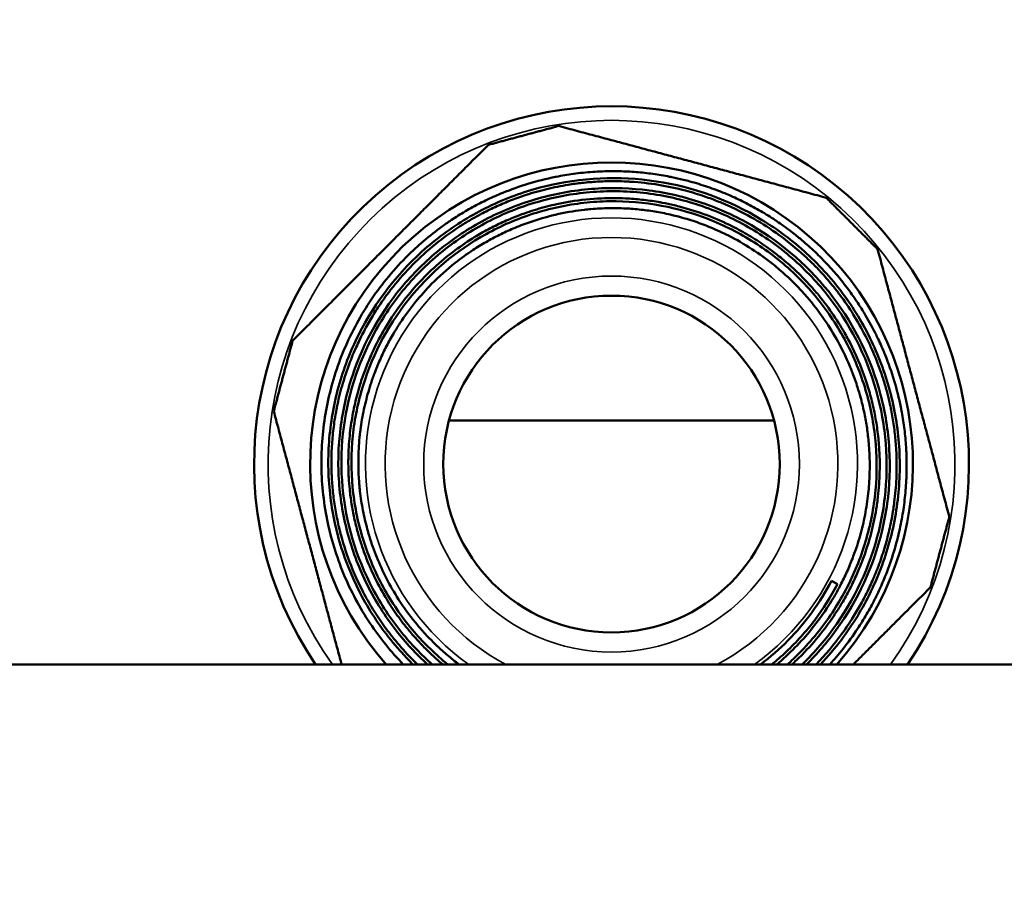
# Model space of a CAD drawing. Header units: millimetres. Extents: x 38 to 2514, y 38 to 1622.
# Tile 180 of 256: x 1060 to 1084, y 1344 to 1366. Entities that reach past the tile are written whole.
import ezdxf

# ---------------------------------------------------------------- set-up
doc = ezdxf.new("R2010")
doc.units = ezdxf.units.MM
doc.header["$LTSCALE"] = 7.692308
for name, color, linetype, lineweight in [('Dimension (ISO)', 7, 'Continuous', 25), ('Visible (ISO)', 7, 'Continuous', 50), ('Visible Narrow (ISO)', 7, 'Continuous', 35)]:
    doc.layers.add(name, color=color, linetype=linetype, lineweight=lineweight)
doc.styles.add('Note Text (ANSI)', font='tahoma.ttf')
doc.dimstyles.new('Default (ISO)', dxfattribs={"dimscale": 7.692308, "dimtxt": 1, "dimasz": 2.5, "dimexe": 3.175, "dimexo": 0, "dimgap": 0.762, "dimtad": 1, "dimrnd": 1e-08, "dimzin": 0, "dimdsep": 46, "dimtxsty": 'Note Text (ANSI)', "dimcen": 0.09, "dimdle": 10, "dimclrd": 1, "dimclre": 1, "dimclrt": 1, "dimazin": 0, "dimtfac": 3.5052, "dimtmove": 0, "dimatfit": 3, "dimfxl": 1, "dimtolj": 1, "dimtzin": 0, "dimlwd": -1, "dimlwe": -1, "dimarcsym": 0})

# ---------------------------------------------------------------- blocks, each defined once
blk = doc.blocks.new('*D12')
at = {"layer": 'Defpoints', "color": 0, "transparency": 16777216}
for p in [(1080.375, 1332.994), (1068.856, 1326.968)]:
    blk.add_point(p, dxfattribs=at)
at = {"layer": 'Dimension (ISO)', "color": 1, "transparency": 16777216}
for p, q in [((1097.416, 1341.906), (1312.118, 1454.205)), ((1068.856, 1326.968), (1080.375, 1332.994)), ((1051.815, 1318.055), (1034.774, 1309.143))]:
    blk.add_line(p, q, dxfattribs=at)
for points in [[(1095.93, 1344.747), (1098.901, 1339.066), (1080.375, 1332.994)], [(1050.33, 1320.896), (1053.301, 1315.215), (1068.856, 1326.968)]]:
    blk.add_solid(points, dxfattribs=at)
at = {"layer": 'Dimension (ISO)', "color": 1, "transparency": 16777216, "insert": (1200.171, 1413.624), "char_height": 7.69231, "attachment_point": 1, "rotation": 27.6114, "style": 'Note Text (ANSI)'}
blk.add_mtext('\\A1;∅13.00 mm [∅0.512 in]', dxfattribs=at)

msp = doc.modelspace()

# ---------------------------------------------------------------- linework, layer by layer
at = {"layer": 'Visible (ISO)'}
for p, q in [((1070.5586, 1356.0683), (1078.6722, 1356.0682)), ((1080.1045, 1352.064), (1080.2565, 1351.9832)), ((1114.1154, 1349.981), (1035.1154, 1349.981))]:
    msp.add_line(p, q, dxfattribs=at)
for centre, radius in [((1074.6154, 1329.981), 92.2022), ((1074.6154, 1329.981), 91.8592), ((1074.6154, 1354.981), 4.2)]:
    msp.add_circle(centre, radius, dxfattribs=at)
for centre, radius, start, end in [((1074.6154, 1329.981), 60, 19.471221, 160.528779), ((1074.6154, 1329.981), 58.5, 19.991476, 160.008524), ((1074.6154, 1329.981), 58.5, 19.991476, 160.008524), ((1074.6154, 1329.981), 58, 20.171271, 159.828729), ((1074.6154, 1329.981), 48, 24.62432, 155.37568), ((1074.6154, 1329.981), 47.5, 24.90106, 155.09894), ((1074.6154, 1329.981), 47.1937, 25.07383, 154.92617), ((1074.6154, 1354.981), 8.925, 325.9287, 214.0713), ((1074.6154, 1354.981), 7.525, 318.35972, 221.64028)]:
    msp.add_arc(centre, radius, start, end, dxfattribs=at)
for points, weights in [([(1071.5403, 1362.9439), (1072.4187, 1363.1792), (1073.297, 1363.4146)], [1.38849869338, 1.39644492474, 1.38849869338]), ([(1073.297, 1363.4146), (1076.6355, 1362.52), (1079.9739, 1361.6255)], [1.40472328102, 1.53628860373, 1.40472328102]), ([(1066.6525, 1358.056), (1069.0964, 1360.4999), (1071.5403, 1362.9439)], [1.40472328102, 1.53628860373, 1.40472328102]), ([(1079.9739, 1361.6255), (1080.6169, 1360.9825), (1081.2599, 1360.3395)], [1.38849869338, 1.39644492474, 1.38849869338]), ([(1081.2599, 1360.3395), (1082.1544, 1357.0011), (1083.049, 1353.6626)], [1.40472328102, 1.53628860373, 1.40472328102]), ([(1066.1818, 1356.2993), (1066.4171, 1357.1777), (1066.6525, 1358.056)], [1.38849869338, 1.39644492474, 1.38849869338]), ([(1067.8748, 1349.981), (1067.0355, 1353.1134), (1066.1818, 1356.2993)], [1.41716175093, 1.52974379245, 1.40472328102]), ([(1083.049, 1353.6626), (1082.8136, 1352.7843), (1082.5783, 1351.9059)], [1.38849869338, 1.39644492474, 1.38849869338]), ([(1080.6533, 1349.981), (1081.5749, 1350.9025), (1082.5783, 1351.9059)], [1.46726956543, 1.45591493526, 1.40472328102])]:
    msp.add_rational_spline(points, weights, degree=2, dxfattribs=at)
for points, knots in [([(1080.0683, 1349.981), (1080.1818, 1350.1062), (1080.2911, 1350.2354), (1080.3961, 1350.3684), (1080.5244, 1350.531), (1080.6462, 1350.6993), (1080.7609, 1350.873), (1080.8383, 1350.9901), (1080.9125, 1351.1097), (1080.9833, 1351.2314), (1081.0541, 1351.3531), (1081.1214, 1351.4768), (1081.1852, 1351.6024), (1081.2326, 1351.6959), (1081.2781, 1351.7905), (1081.3215, 1351.8858), (1081.3364, 1351.9185), (1081.351, 1351.9512), (1081.3654, 1351.9841), (1081.3913, 1352.0434), (1081.4165, 1352.103), (1081.4408, 1352.1629), (1081.5156, 1352.3467), (1081.5826, 1352.533), (1081.642, 1352.7211), (1081.7017, 1352.9105), (1081.7537, 1353.1017), (1081.7978, 1353.2942), (1081.817, 1353.3781), (1081.8347, 1353.4622), (1081.851, 1353.5465), (1081.8817, 1353.7058), (1081.907, 1353.8657), (1081.9271, 1354.0261), (1081.9472, 1354.1867), (1081.962, 1354.3477), (1081.9715, 1354.5093), (1081.9805, 1354.6622), (1081.9848, 1354.8155), (1081.9842, 1354.9692), (1081.9841, 1354.9887), (1081.984, 1355.0082), (1081.9837, 1355.0277), (1081.9822, 1355.1541), (1081.9775, 1355.2806), (1081.9695, 1355.4071), (1081.9602, 1355.5531), (1081.9466, 1355.6989), (1081.9286, 1355.8443), (1081.9106, 1355.9897), (1081.8883, 1356.1345), (1081.8617, 1356.2784), (1081.8542, 1356.319), (1081.8464, 1356.3594), (1081.8383, 1356.3998), (1081.7933, 1356.6222), (1081.7381, 1356.8422), (1081.6731, 1357.059), (1081.6075, 1357.2775), (1081.5318, 1357.4927), (1081.4463, 1357.7038), (1081.4372, 1357.7263), (1081.428, 1357.7488), (1081.4186, 1357.7713), (1081.366, 1357.8977), (1081.3098, 1358.0227), (1081.2502, 1358.146), (1081.2298, 1358.1881), (1081.2091, 1358.2299), (1081.1879, 1358.2716), (1081.1056, 1358.4338), (1081.0172, 1358.5931), (1080.9227, 1358.7492), (1080.8643, 1358.8458), (1080.8036, 1358.9411), (1080.7405, 1359.0353), (1080.6608, 1359.1543), (1080.5773, 1359.2714), (1080.4903, 1359.3861), (1080.4034, 1359.5008), (1080.3129, 1359.613), (1080.2192, 1359.7226), (1080.1255, 1359.8322), (1080.0285, 1359.939), (1079.9285, 1360.0429), (1079.8922, 1360.0805), (1079.8555, 1360.1178), (1079.8185, 1360.1547), (1079.7121, 1360.2606), (1079.6025, 1360.3631), (1079.4901, 1360.462), (1079.4166, 1360.5266), (1079.3419, 1360.5898), (1079.2661, 1360.6513), (1079.2259, 1360.6839), (1079.1854, 1360.716), (1079.1446, 1360.7477), (1079.0266, 1360.8394), (1078.9061, 1360.9271), (1078.7835, 1361.0109), (1078.7557, 1361.0299), (1078.7278, 1361.0486), (1078.6998, 1361.0672), (1078.5826, 1361.1449), (1078.4636, 1361.219), (1078.3428, 1361.2895), (1078.2217, 1361.3601), (1078.0989, 1361.4271), (1077.9741, 1361.4906), (1077.8496, 1361.554), (1077.7232, 1361.6139), (1077.595, 1361.6702), (1077.5445, 1361.6923), (1077.4938, 1361.7139), (1077.4428, 1361.7349), (1077.3014, 1361.7932), (1077.1577, 1361.8473), (1077.0122, 1361.8969), (1076.8667, 1361.9464), (1076.7193, 1361.9915), (1076.5705, 1362.0319), (1076.518, 1362.0462), (1076.4653, 1362.0599), (1076.4125, 1362.073), (1076.3155, 1362.097), (1076.218, 1362.119), (1076.12, 1362.139), (1076.1021, 1362.1427), (1076.0842, 1362.1463), (1076.0663, 1362.1498), (1075.9283, 1362.1769), (1075.7895, 1362.2001), (1075.6501, 1362.2192), (1075.5108, 1362.2383), (1075.3709, 1362.2534), (1075.231, 1362.2645), (1075.0909, 1362.2756), (1074.9507, 1362.2826), (1074.8108, 1362.2855), (1074.7509, 1362.2868), (1074.6912, 1362.2874), (1074.6315, 1362.2872), (1074.4692, 1362.2866), (1074.3077, 1362.2807), (1074.1468, 1362.2695), (1073.9848, 1362.2582), (1073.8234, 1362.2416), (1073.6629, 1362.2196), (1073.5189, 1362.1999), (1073.3755, 1362.1758), (1073.2328, 1362.1475), (1073.2274, 1362.1464), (1073.222, 1362.1453), (1073.2167, 1362.1443), (1072.9843, 1362.0976), (1072.7539, 1362.0395), (1072.5261, 1361.97), (1072.3152, 1361.9057), (1072.1066, 1361.8316), (1071.9009, 1361.7478), (1071.8845, 1361.7411), (1071.8681, 1361.7343), (1071.8517, 1361.7275), (1071.7239, 1361.6743), (1071.5972, 1361.6173), (1071.472, 1361.5567), (1071.3469, 1361.496), (1071.2234, 1361.4317), (1071.1018, 1361.3639), (1070.9801, 1361.2961), (1070.8604, 1361.2248), (1070.7429, 1361.1502), (1070.688, 1361.1153), (1070.6336, 1361.0797), (1070.5797, 1361.0434), (1070.495, 1360.9864), (1070.4116, 1360.9277), (1070.3296, 1360.8672), (1070.1684, 1360.7486), (1070.0125, 1360.6234), (1069.862, 1360.4922), (1069.7272, 1360.3746), (1069.5969, 1360.2522), (1069.4712, 1360.1251)], [0.01384113, 0.01384113, 0.01384113, 0.01384113, 0.03573294, 0.03573294, 0.03573294, 0.0625, 0.0625, 0.0625, 0.08055991, 0.08055991, 0.08055991, 0.09861382, 0.09861382, 0.09861382, 0.11206893, 0.11206893, 0.11206893, 0.11667788, 0.11667788, 0.11667788, 0.125, 0.125, 0.125, 0.15055023, 0.15055023, 0.15055023, 0.17627893, 0.17627893, 0.17627893, 0.1875, 0.1875, 0.1875, 0.20869903, 0.20869903, 0.20869903, 0.22991628, 0.22991628, 0.22991628, 0.25, 0.25, 0.25, 0.25255099, 0.25255099, 0.25255099, 0.26905305, 0.26905305, 0.26905305, 0.2880955, 0.2880955, 0.2880955, 0.30713805, 0.30713805, 0.30713805, 0.3125, 0.3125, 0.3125, 0.34204015, 0.34204015, 0.34204015, 0.3718216, 0.3718216, 0.3718216, 0.375, 0.375, 0.375, 0.39291698, 0.39291698, 0.39291698, 0.39902853, 0.39902853, 0.39902853, 0.42280187, 0.42280187, 0.42280187, 0.4375, 0.4375, 0.4375, 0.45609682, 0.45609682, 0.45609682, 0.47467977, 0.47467977, 0.47467977, 0.49325919, 0.49325919, 0.49325919, 0.5, 0.5, 0.5, 0.5193494, 0.5193494, 0.5193494, 0.53200068, 0.53200068, 0.53200068, 0.53871031, 0.53871031, 0.53871031, 0.55810145, 0.55810145, 0.55810145, 0.5625, 0.5625, 0.5625, 0.58090202, 0.58090202, 0.58090202, 0.59934645, 0.59934645, 0.59934645, 0.61776115, 0.61776115, 0.61776115, 0.625, 0.625, 0.625, 0.64506185, 0.64506185, 0.64506185, 0.66510452, 0.66510452, 0.66510452, 0.67216874, 0.67216874, 0.67216874, 0.6851327, 0.6851327, 0.6851327, 0.6875, 0.6875, 0.6875, 0.70572142, 0.70572142, 0.70572142, 0.72394614, 0.72394614, 0.72394614, 0.74219443, 0.74219443, 0.74219443, 0.75, 0.75, 0.75, 0.77121657, 0.77121657, 0.77121657, 0.7925941, 0.7925941, 0.7925941, 0.81177712, 0.81177712, 0.81177712, 0.8125, 0.8125, 0.8125, 0.84375, 0.84375, 0.84375, 0.87269048, 0.87269048, 0.87269048, 0.875, 0.875, 0.875, 0.89303484, 0.89303484, 0.89303484, 0.9110569, 0.9110569, 0.9110569, 0.92907934, 0.92907934, 0.92907934, 0.9375, 0.9375, 0.9375, 0.95073425, 0.95073425, 0.95073425, 0.97671959, 0.97671959, 0.97671959, 1, 1, 1, 1]), ([(1079.8336, 1349.981), (1080.0181, 1350.1757), (1080.1918, 1350.3807), (1080.639, 1350.9725), (1080.8865, 1351.3771), (1081.2987, 1352.2291), (1081.4623, 1352.6742), (1081.6406, 1353.3612), (1081.6887, 1353.5931), (1081.7985, 1354.2941), (1081.8255, 1354.7673), (1081.7863, 1355.7118), (1081.7203, 1356.1806), (1081.4975, 1357.0971), (1081.3417, 1357.5425), (1080.945, 1358.3966), (1080.705, 1358.8031), (1080.1491, 1359.5631), (1079.8344, 1359.9147), (1079.1412, 1360.5507), (1078.7645, 1360.8335), (1077.557, 1361.5665), (1076.6625, 1361.8917), (1074.8019, 1362.1752), (1073.8541, 1362.1321), (1072.4877, 1361.7939), (1072.0456, 1361.6369), (1071.2005, 1361.2394), (1070.7993, 1361.0001), (1070.2366, 1360.5846), (1070.0558, 1360.4367), (1069.1884, 1359.6533), (1068.6247, 1358.8952), (1068.0253, 1357.6287), (1067.868, 1357.189), (1067.6424, 1356.2867), (1067.5743, 1355.8262), (1067.5295, 1354.8986), (1067.5528, 1354.4337), (1067.6901, 1353.5161), (1067.8037, 1353.0656), (1068.1173, 1352.1936), (1068.3166, 1351.7744), (1068.7945, 1350.9809), (1069.072, 1350.6086), (1069.4731, 1350.1685), (1069.5649, 1350.0734), (1069.6591, 1349.981)], [-8.4322851, -8.4322851, -8.4322851, -8.4322851, -8.3508757, -8.3508757, -8.2074583, -8.2074583, -8.0640308, -8.0640308, -7.9922907, -7.9922907, -7.8489446, -7.8489446, -7.7057627, -7.7057627, -7.563064, -7.563064, -7.4202945, -7.4202945, -7.2775968, -7.2775968, -7.1350865, -7.1350865, -6.8492825, -6.8492825, -6.5644193, -6.5644193, -6.4225402, -6.4225402, -6.2812661, -6.2812661, -6.210481, -6.210481, -5.9268771, -5.9268771, -5.7856666, -5.7856666, -5.6449095, -5.6449095, -5.5041263, -5.5041263, -5.3636277, -5.3636277, -5.223203, -5.223203, -5.082757, -5.082757, -5.0426387, -5.0426387, -5.0426387, -5.0426387]), ([(1079.7257, 1349.9809), (1079.9539, 1350.2168), (1080.1657, 1350.4682), (1080.3595, 1350.7332), (1080.4456, 1350.851), (1080.5281, 1350.9715), (1080.607, 1351.0946), (1080.6101, 1351.0995), (1080.6132, 1351.1043), (1080.6163, 1351.1092), (1080.6854, 1351.2176), (1080.7516, 1351.328), (1080.8148, 1351.44), (1080.8808, 1351.5572), (1080.9435, 1351.6761), (1081.0027, 1351.7966), (1081.062, 1351.9172), (1081.1178, 1352.0394), (1081.17, 1352.1627), (1081.208, 1352.2525), (1081.2441, 1352.3429), (1081.2782, 1352.4337), (1081.3337, 1352.5812), (1081.384, 1352.7298), (1081.4292, 1352.8795), (1081.4748, 1353.0302), (1081.5153, 1353.182), (1081.5506, 1353.3348), (1081.5861, 1353.488), (1081.6165, 1353.6423), (1081.6418, 1353.7976), (1081.6452, 1353.8182), (1081.6484, 1353.8388), (1081.6516, 1353.8594), (1081.6602, 1353.9153), (1081.6681, 1353.9714), (1081.6754, 1354.0276), (1081.7006, 1354.2222), (1081.7177, 1354.4181), (1081.7267, 1354.6149), (1081.7377, 1354.8539), (1081.7366, 1355.094), (1081.7233, 1355.3344), (1081.7159, 1355.4677), (1081.7047, 1355.601), (1081.6898, 1355.734), (1081.6749, 1355.867), (1081.6562, 1355.9997), (1081.6339, 1356.1316), (1081.6115, 1356.2637), (1081.5853, 1356.3951), (1081.5556, 1356.5254), (1081.5342, 1356.6192), (1081.5109, 1356.7123), (1081.4858, 1356.8048), (1081.4578, 1356.908), (1081.4275, 1357.0104), (1081.395, 1357.1119), (1081.3682, 1357.1957), (1081.3398, 1357.2789), (1081.3099, 1357.3614), (1081.2424, 1357.5478), (1081.1673, 1357.731), (1081.0847, 1357.9106), (1081.043, 1358.0013), (1080.9994, 1358.0912), (1080.9539, 1358.18), (1080.8612, 1358.3612), (1080.7607, 1358.5384), (1080.6526, 1358.7112), (1080.5472, 1358.8796), (1080.4346, 1359.0439), (1080.3149, 1359.2036), (1080.2612, 1359.2753), (1080.206, 1359.346), (1080.1494, 1359.4159), (1080.0633, 1359.5221), (1079.9739, 1359.6262), (1079.8813, 1359.7277), (1079.8659, 1359.7447), (1079.8504, 1359.7615), (1079.8348, 1359.7783), (1079.7569, 1359.8621), (1079.6768, 1359.9441), (1079.5949, 1360.0241), (1079.4964, 1360.1202), (1079.3952, 1360.2135), (1079.2914, 1360.3036), (1079.2266, 1360.3598), (1079.1609, 1360.4149), (1079.0942, 1360.4686), (1078.9007, 1360.6248), (1078.6995, 1360.7703), (1078.4915, 1360.9047), (1078.2835, 1361.0391), (1078.0687, 1361.1626), (1077.8478, 1361.2745), (1077.7037, 1361.3475), (1077.5571, 1361.4156), (1077.4083, 1361.4786), (1077.3709, 1361.4944), (1077.3334, 1361.5099), (1077.2958, 1361.525), (1077.1786, 1361.5723), (1077.0601, 1361.6163), (1076.9406, 1361.6572), (1076.7828, 1361.7112), (1076.6231, 1361.7595), (1076.4622, 1361.8021), (1076.2395, 1361.861), (1076.0144, 1361.9089), (1075.7877, 1361.9458), (1075.5583, 1361.983), (1075.3273, 1362.009), (1075.0957, 1362.0235), (1075.0652, 1362.0254), (1075.0346, 1362.0271), (1075.0041, 1362.0286), (1074.8175, 1362.0379), (1074.6307, 1362.0397), (1074.4442, 1362.0342), (1074.3837, 1362.0324), (1074.3232, 1362.0298), (1074.2628, 1362.0264), (1074.1368, 1362.0194), (1074.0111, 1362.009), (1073.8857, 1361.9952), (1073.7683, 1361.9823), (1073.6513, 1361.9665), (1073.5347, 1361.9477), (1073.3558, 1361.9189), (1073.1782, 1361.8833), (1073.002, 1361.8407), (1072.828, 1361.7988), (1072.6554, 1361.7502), (1072.4845, 1361.6949), (1072.3596, 1361.6544), (1072.2355, 1361.6104), (1072.1124, 1361.5628), (1071.9912, 1361.516), (1071.871, 1361.4656), (1071.752, 1361.4119), (1071.6332, 1361.3581), (1071.5157, 1361.301), (1071.3998, 1361.2407), (1071.3702, 1361.2253), (1071.3407, 1361.2097), (1071.3114, 1361.1938), (1071.2257, 1361.1477), (1071.1411, 1361.0997), (1071.0575, 1361.0501), (1070.9664, 1360.996), (1070.8767, 1360.9399), (1070.7884, 1360.882), (1070.5915, 1360.7526), (1070.402, 1360.614), (1070.2203, 1360.4668), (1070.0197, 1360.3042), (1069.8287, 1360.1311), (1069.648, 1359.9483)], [0.00346338, 0.00346338, 0.00346338, 0.00346338, 0.04722277, 0.04722277, 0.04722277, 0.06666667, 0.06666667, 0.06666667, 0.0674383, 0.0674383, 0.0674383, 0.08453261, 0.08453261, 0.08453261, 0.10240041, 0.10240041, 0.10240041, 0.12029559, 0.12029559, 0.12029559, 0.13333333, 0.13333333, 0.13333333, 0.15449767, 0.15449767, 0.15449767, 0.17579844, 0.17579844, 0.17579844, 0.19716721, 0.19716721, 0.19716721, 0.2, 0.2, 0.2, 0.20768776, 0.20768776, 0.20768776, 0.23431866, 0.23431866, 0.23431866, 0.26666667, 0.26666667, 0.26666667, 0.2845915, 0.2845915, 0.2845915, 0.30250895, 0.30250895, 0.30250895, 0.32043914, 0.32043914, 0.32043914, 0.33333333, 0.33333333, 0.33333333, 0.34772139, 0.34772139, 0.34772139, 0.35960559, 0.35960559, 0.35960559, 0.38644448, 0.38644448, 0.38644448, 0.4, 0.4, 0.4, 0.42763964, 0.42763964, 0.42763964, 0.4545754, 0.4545754, 0.4545754, 0.46666667, 0.46666667, 0.46666667, 0.48506926, 0.48506926, 0.48506926, 0.48813843, 0.48813843, 0.48813843, 0.50345992, 0.50345992, 0.50345992, 0.52185331, 0.52185331, 0.52185331, 0.53333333, 0.53333333, 0.53333333, 0.56666667, 0.56666667, 0.56666667, 0.6, 0.6, 0.6, 0.62174363, 0.62174363, 0.62174363, 0.62720207, 0.62720207, 0.62720207, 0.64420515, 0.64420515, 0.64420515, 0.66666667, 0.66666667, 0.66666667, 0.69774048, 0.69774048, 0.69774048, 0.72918706, 0.72918706, 0.72918706, 0.73333333, 0.73333333, 0.73333333, 0.758645, 0.758645, 0.758645, 0.76685397, 0.76685397, 0.76685397, 0.78396879, 0.78396879, 0.78396879, 0.8, 0.8, 0.8, 0.8246077, 0.8246077, 0.8246077, 0.84890337, 0.84890337, 0.84890337, 0.86666667, 0.86666667, 0.86666667, 0.88415998, 0.88415998, 0.88415998, 0.90164229, 0.90164229, 0.90164229, 0.90610913, 0.90610913, 0.90610913, 0.91913376, 0.91913376, 0.91913376, 0.93333333, 0.93333333, 0.93333333, 0.96500988, 0.96500988, 0.96500988, 1, 1, 1, 1]), ([(1079.4834, 1349.981), (1079.7545, 1350.2479), (1080.0034, 1350.5366), (1080.7683, 1351.5868), (1081.1569, 1352.4288), (1081.424, 1353.544), (1081.4663, 1353.7687), (1081.5595, 1354.4469), (1081.577, 1354.9036), (1081.5221, 1355.8144), (1081.4498, 1356.2663), (1081.1011, 1357.5914), (1080.6963, 1358.4202), (1079.5891, 1359.8719), (1078.898, 1360.4805), (1077.7163, 1361.1645), (1077.3026, 1361.3524), (1076.4444, 1361.6441), (1076.0021, 1361.7474), (1075.1043, 1361.8654), (1074.651, 1361.8801), (1073.7494, 1361.8202), (1073.3032, 1361.7462), (1072.4311, 1361.5115), (1072.0075, 1361.3513), (1071.1981, 1360.9503), (1070.8145, 1360.7105), (1070.1, 1360.1592), (1069.7709, 1359.849), (1068.8816, 1358.8274), (1068.4293, 1358.0358), (1068.0729, 1356.9661), (1068.0124, 1356.7496), (1067.8635, 1356.0928), (1067.8076, 1355.6464), (1067.7901, 1354.9734), (1067.7954, 1354.749), (1067.8442, 1354.0786), (1067.9207, 1353.6362), (1068.1591, 1352.7737), (1068.3204, 1352.3555), (1068.7227, 1351.5568), (1068.9627, 1351.1783), (1069.4756, 1350.5225), (1069.7383, 1350.2398), (1070.0234, 1349.981)], [-3.9404755, -3.9404755, -3.9404755, -3.9404755, -3.8249776, -3.8249776, -3.5462899, -3.5462899, -3.4769357, -3.4769357, -3.3385475, -3.3385475, -3.1999808, -3.1999808, -2.9226448, -2.9226448, -2.6456764, -2.6456764, -2.5079852, -2.5079852, -2.370381, -2.370381, -2.2329809, -2.2329809, -2.0959485, -2.0959485, -1.9587209, -1.9587209, -1.8216205, -1.8216205, -1.6845731, -1.6845731, -1.4102181, -1.4102181, -1.3419708, -1.3419708, -1.2055613, -1.2055613, -1.1373761, -1.1373761, -1.0012788, -1.0012788, -0.8653995, -0.8653995, -0.7295092, -0.7295092, -0.6123871, -0.6123871, -0.6123871, -0.6123871]), ([(1070.1401, 1349.981), (1069.8657, 1350.2236), (1069.6116, 1350.4884), (1069.1011, 1351.1158), (1068.8566, 1351.4856), (1068.2354, 1352.6622), (1067.9804, 1353.5221), (1067.8184, 1355.2942), (1067.914, 1356.1889), (1068.3133, 1357.4632), (1068.4877, 1357.8729), (1068.9145, 1358.653), (1069.1661, 1359.0214), (1069.7381, 1359.7035), (1070.057, 1360.0155), (1070.7513, 1360.5725), (1071.1251, 1360.8162), (1071.9163, 1361.2275), (1072.3318, 1361.3938), (1073.1903, 1361.6428), (1073.6312, 1361.7247), (1074.2999, 1361.7818), (1074.5236, 1361.7898), (1075.1947, 1361.7807), (1075.6402, 1361.7305), (1076.5153, 1361.5436), (1076.9427, 1361.4073), (1077.7658, 1361.0523), (1078.1592, 1360.8344), (1078.8982, 1360.3243), (1079.2418, 1360.0332), (1079.8677, 1359.3872), (1080.1482, 1359.0338), (1080.8819, 1357.895), (1081.2163, 1357.0451), (1081.4161, 1355.9325), (1081.445, 1355.7086), (1081.4984, 1355.0342), (1081.4897, 1354.5822), (1081.3836, 1353.6851), (1081.2863, 1353.2422), (1080.8648, 1351.9481), (1080.415, 1351.1483), (1079.6801, 1350.292), (1079.5295, 1350.1327), (1079.3718, 1349.981)], [-3.7424367, -3.7424367, -3.7424367, -3.7424367, -3.6308228, -3.6308228, -3.4961727, -3.4961727, -3.2257287, -3.2257287, -2.9545337, -2.9545337, -2.8193855, -2.8193855, -2.6839476, -2.6839476, -2.548518, -2.548518, -2.4130636, -2.4130636, -2.2771904, -2.2771904, -2.1410875, -2.1410875, -2.0730013, -2.0730013, -1.9369257, -1.9369257, -1.800748, -1.800748, -1.6642435, -1.6642435, -1.5275724, -1.5275724, -1.3906337, -1.3906337, -1.1155215, -1.1155215, -1.0469188, -1.0469188, -0.9097814, -0.9097814, -0.772242, -0.772242, -0.4959567, -0.4959567, -0.4292558, -0.4292558, -0.4292558, -0.4292558]), ([(1070.5273, 1349.981), (1070.2252, 1350.2249), (1069.9457, 1350.4956), (1069.414, 1351.1124), (1069.1685, 1351.4617), (1068.7497, 1352.2033), (1068.5774, 1352.5938), (1068.3117, 1353.4037), (1068.2191, 1353.8211), (1068.1169, 1354.6691), (1068.1079, 1355.0976), (1068.1742, 1355.9503), (1068.2493, 1356.3723), (1068.5989, 1357.6125), (1068.9946, 1358.3866), (1070.0644, 1359.737), (1070.7285, 1360.2998), (1071.8592, 1360.9263), (1072.2555, 1361.0973), (1073.0755, 1361.3586), (1073.497, 1361.4485), (1074.1386, 1361.5205), (1074.354, 1361.534), (1075.4367, 1361.5481), (1076.2973, 1361.3873), (1077.5036, 1360.9027), (1077.8885, 1360.702), (1078.613, 1360.228), (1078.951, 1359.9558), (1079.569, 1359.3487), (1079.8476, 1359.0151), (1080.3353, 1358.2979), (1080.5433, 1357.916), (1080.8814, 1357.1165), (1081.0107, 1356.7009), (1081.1422, 1356.0624), (1081.1756, 1355.8472), (1081.2436, 1355.1976), (1081.2461, 1354.761), (1081.1653, 1353.8934), (1081.0822, 1353.4644), (1080.8329, 1352.629), (1080.6673, 1352.2247), (1080.2591, 1351.4538), (1080.0173, 1351.0891), (1079.6033, 1350.5811), (1079.4567, 1350.4185), (1079.2058, 1350.1661), (1079.1061, 1350.072), (1079.0037, 1349.981)], [-7.9783095, -7.9783095, -7.9783095, -7.9783095, -7.8599806, -7.8599806, -7.7302116, -7.7302116, -7.6004959, -7.6004959, -7.4705567, -7.4705567, -7.3403237, -7.3403237, -7.2100658, -7.2100658, -6.947875, -6.947875, -6.6852865, -6.6852865, -6.5541024, -6.5541024, -6.4231547, -6.4231547, -6.3574438, -6.3574438, -6.0933486, -6.0933486, -5.9614481, -5.9614481, -5.8296125, -5.8296125, -5.6975474, -5.6975474, -5.565428, -5.565428, -5.4331685, -5.4331685, -5.3668976, -5.3668976, -5.2342705, -5.2342705, -5.1015128, -5.1015128, -4.9687941, -4.9687941, -4.8358686, -4.8358686, -4.7692591, -4.7692591, -4.7275006, -4.7275006, -4.7275006, -4.7275006]), ([(1069.9465, 1359.6499), (1070.1007, 1359.806), (1070.2627, 1359.9544), (1070.4319, 1360.0945), (1070.465, 1360.122), (1070.4984, 1360.1491), (1070.5321, 1360.1759), (1070.6893, 1360.301), (1070.8525, 1360.4191), (1071.0209, 1360.5296), (1071.1323, 1360.6027), (1071.246, 1360.6725), (1071.3617, 1360.7388), (1071.4774, 1360.8051), (1071.5951, 1360.8679), (1071.7145, 1360.927), (1071.8339, 1360.9862), (1071.9551, 1361.0417), (1072.0775, 1361.0934), (1072.1375, 1361.1188), (1072.1978, 1361.1432), (1072.2585, 1361.1667), (1072.4193, 1361.2291), (1072.5821, 1361.2851), (1072.7465, 1361.3345), (1072.8293, 1361.3594), (1072.9125, 1361.3827), (1072.9962, 1361.4043), (1073.0807, 1361.4262), (1073.1656, 1361.4463), (1073.2509, 1361.4648), (1073.3624, 1361.489), (1073.4745, 1361.5102), (1073.5871, 1361.5286), (1073.8444, 1361.5706), (1074.1045, 1361.5974), (1074.3659, 1361.6088), (1074.5649, 1361.6174), (1074.7646, 1361.6172), (1074.9645, 1361.6079), (1075.1007, 1361.6016), (1075.237, 1361.591), (1075.373, 1361.5762), (1075.5089, 1361.5615), (1075.6445, 1361.5425), (1075.7794, 1361.5193), (1075.8135, 1361.5134), (1075.8476, 1361.5073), (1075.8816, 1361.5009), (1075.9821, 1361.482), (1076.0821, 1361.4608), (1076.1815, 1361.4373), (1076.2346, 1361.4248), (1076.2875, 1361.4116), (1076.3402, 1361.3977), (1076.5648, 1361.3388), (1076.7857, 1361.2682), (1077.0021, 1361.1864), (1077.2184, 1361.1047), (1077.4302, 1361.0118), (1077.6364, 1360.9083), (1077.7753, 1360.8385), (1077.9117, 1360.764), (1078.0454, 1360.6847), (1078.1779, 1360.6061), (1078.3079, 1360.5228), (1078.4351, 1360.4348), (1078.4709, 1360.4101), (1078.5064, 1360.385), (1078.5417, 1360.3595), (1078.6306, 1360.2955), (1078.7181, 1360.229), (1078.8042, 1360.1602), (1078.8985, 1360.0849), (1078.991, 1360.0068), (1079.0815, 1359.926), (1079.1719, 1359.8453), (1079.2603, 1359.7619), (1079.3464, 1359.6762), (1079.4325, 1359.5905), (1079.5163, 1359.5023), (1079.5976, 1359.412), (1079.6687, 1359.333), (1079.7379, 1359.2524), (1079.8049, 1359.1703), (1079.9312, 1359.0158), (1080.0501, 1358.8562), (1080.1614, 1358.6921), (1080.2718, 1358.5292), (1080.3747, 1358.3619), (1080.47, 1358.1905), (1080.4747, 1358.1821), (1080.4793, 1358.1737), (1080.4839, 1358.1653), (1080.5135, 1358.1116), (1080.5423, 1358.0575), (1080.5704, 1358.003), (1080.718, 1357.7164), (1080.8447, 1357.4192), (1080.9495, 1357.1138), (1080.9957, 1356.9793), (1081.0376, 1356.8432), (1081.0752, 1356.7058), (1081.114, 1356.5639), (1081.1481, 1356.4206), (1081.1776, 1356.2762), (1081.207, 1356.1319), (1081.2316, 1355.9865), (1081.2514, 1355.8404), (1081.2712, 1355.6943), (1081.2862, 1355.5476), (1081.2963, 1355.4006), (1081.2981, 1355.3755), (1081.2997, 1355.3504), (1081.3011, 1355.3252), (1081.3129, 1355.1194), (1081.3152, 1354.9132), (1081.308, 1354.7076), (1081.3007, 1354.5005), (1081.2839, 1354.2939), (1081.2575, 1354.0886), (1081.2508, 1354.0361), (1081.2434, 1353.9838), (1081.2355, 1353.9315), (1081.2046, 1353.7292), (1081.1646, 1353.5285), (1081.1154, 1353.3297), (1081.0672, 1353.1353), (1081.0103, 1352.9428), (1080.9447, 1352.7526), (1080.9248, 1352.6952), (1080.9042, 1352.638), (1080.8828, 1352.581), (1080.8746, 1352.5593), (1080.8663, 1352.5377), (1080.858, 1352.5161), (1080.816, 1352.4078), (1080.771, 1352.3004), (1080.7233, 1352.1942), (1080.6661, 1352.0668), (1080.6048, 1351.941), (1080.5396, 1351.8173), (1080.4745, 1351.6935), (1080.4054, 1351.5718), (1080.3327, 1351.4524), (1080.306, 1351.4085), (1080.2788, 1351.365), (1080.2511, 1351.3219), (1080.1241, 1351.1238), (1079.987, 1350.9327), (1079.8404, 1350.7493), (1079.6938, 1350.566), (1079.5376, 1350.3905), (1079.3727, 1350.2236)], [0, 0, 0, 0, 0.03158715, 0.03158715, 0.03158715, 0.03777466, 0.03777466, 0.03777466, 0.06666667, 0.06666667, 0.06666667, 0.08576143, 0.08576143, 0.08576143, 0.10485391, 0.10485391, 0.10485391, 0.12396235, 0.12396235, 0.12396235, 0.13333333, 0.13333333, 0.13333333, 0.1582133, 0.1582133, 0.1582133, 0.17075337, 0.17075337, 0.17075337, 0.18343031, 0.18343031, 0.18343031, 0.2, 0.2, 0.2, 0.23786117, 0.23786117, 0.23786117, 0.26666667, 0.26666667, 0.26666667, 0.28628731, 0.28628731, 0.28628731, 0.30589775, 0.30589775, 0.30589775, 0.3108598, 0.3108598, 0.3108598, 0.32551015, 0.32551015, 0.32551015, 0.33333333, 0.33333333, 0.33333333, 0.36666667, 0.36666667, 0.36666667, 0.4, 0.4, 0.4, 0.4224482, 0.4224482, 0.4224482, 0.44469236, 0.44469236, 0.44469236, 0.45094189, 0.45094189, 0.45094189, 0.46666667, 0.46666667, 0.46666667, 0.48388019, 0.48388019, 0.48388019, 0.50107628, 0.50107628, 0.50107628, 0.51827575, 0.51827575, 0.51827575, 0.53333333, 0.53333333, 0.53333333, 0.56169038, 0.56169038, 0.56169038, 0.58982882, 0.58982882, 0.58982882, 0.59120469, 0.59120469, 0.59120469, 0.6, 0.6, 0.6, 0.64628207, 0.64628207, 0.64628207, 0.66666667, 0.66666667, 0.66666667, 0.68769532, 0.68769532, 0.68769532, 0.70871616, 0.70871616, 0.70871616, 0.72973804, 0.72973804, 0.72973804, 0.73333333, 0.73333333, 0.73333333, 0.76277084, 0.76277084, 0.76277084, 0.7924219, 0.7924219, 0.7924219, 0.8, 0.8, 0.8, 0.82931813, 0.82931813, 0.82931813, 0.85800137, 0.85800137, 0.85800137, 0.86666667, 0.86666667, 0.86666667, 0.8699595, 0.8699595, 0.8699595, 0.8864767, 0.8864767, 0.8864767, 0.90627436, 0.90627436, 0.90627436, 0.9260698, 0.9260698, 0.9260698, 0.93333333, 0.93333333, 0.93333333, 0.96666667, 0.96666667, 0.96666667, 1, 1, 1, 1]), ([(1070.1233, 1359.4731), (1070.3088, 1359.6609), (1070.5061, 1359.8373), (1070.7142, 1360.0011), (1070.8576, 1360.114), (1071.0061, 1360.221), (1071.1594, 1360.3215), (1071.2112, 1360.3555), (1071.2635, 1360.3888), (1071.3163, 1360.4213), (1071.3709, 1360.4548), (1071.4261, 1360.4876), (1071.4818, 1360.5196), (1071.5912, 1360.5824), (1071.7026, 1360.642), (1071.8156, 1360.6982), (1071.9287, 1360.7544), (1072.0434, 1360.8073), (1072.1593, 1360.8566), (1072.2251, 1360.8845), (1072.2913, 1360.9114), (1072.3578, 1360.9371), (1072.5545, 1361.013), (1072.7541, 1361.0789), (1072.9558, 1361.1346), (1073.1826, 1361.1973), (1073.412, 1361.2473), (1073.6428, 1361.2844), (1073.741, 1361.3002), (1073.8394, 1361.3136), (1073.9381, 1361.3248), (1073.9911, 1361.3308), (1074.0443, 1361.3361), (1074.0975, 1361.3408), (1074.2491, 1361.3541), (1074.4012, 1361.362), (1074.5537, 1361.3644), (1074.69, 1361.3665), (1074.8265, 1361.3643), (1074.9633, 1361.3577), (1075.0932, 1361.3514), (1075.2233, 1361.3411), (1075.3532, 1361.3268), (1075.483, 1361.3126), (1075.6126, 1361.2943), (1075.7416, 1361.272), (1075.8706, 1361.2498), (1075.9989, 1361.2236), (1076.1263, 1361.1934), (1076.179, 1361.181), (1076.2316, 1361.1678), (1076.284, 1361.154), (1076.4251, 1361.1168), (1076.5648, 1361.0749), (1076.7029, 1361.0282), (1076.8357, 1360.9832), (1076.967, 1360.9339), (1077.0966, 1360.8804), (1077.2444, 1360.8192), (1077.39, 1360.7526), (1077.533, 1360.6805), (1077.7338, 1360.5792), (1077.9295, 1360.4673), (1078.119, 1360.3452), (1078.3054, 1360.2251), (1078.4859, 1360.0951), (1078.6595, 1359.9558), (1078.7632, 1359.8726), (1078.8644, 1359.7861), (1078.9628, 1359.6965), (1079.0045, 1359.6586), (1079.0456, 1359.6201), (1079.0863, 1359.5811), (1079.1417, 1359.5279), (1079.1961, 1359.4737), (1079.2496, 1359.4186), (1079.3423, 1359.323), (1079.4319, 1359.2245), (1079.5183, 1359.1236), (1079.5511, 1359.0852), (1079.5834, 1359.0465), (1079.6152, 1359.0074), (1079.762, 1358.8274), (1079.8985, 1358.6401), (1080.0243, 1358.4464), (1080.1413, 1358.2662), (1080.2491, 1358.0805), (1080.3473, 1357.89), (1080.4299, 1357.7297), (1080.5058, 1357.5661), (1080.5747, 1357.3992), (1080.5948, 1357.3505), (1080.6144, 1357.3015), (1080.6333, 1357.2522), (1080.6782, 1357.1354), (1080.7198, 1357.0172), (1080.7579, 1356.8976), (1080.7844, 1356.8143), (1080.8093, 1356.7304), (1080.8325, 1356.6459), (1080.8652, 1356.5267), (1080.8945, 1356.4062), (1080.9204, 1356.2847), (1080.9463, 1356.1634), (1080.9687, 1356.0412), (1080.9875, 1355.9184), (1081.0063, 1355.7956), (1081.0216, 1355.6722), (1081.0333, 1355.5488), (1081.0407, 1355.4711), (1081.0466, 1355.3934), (1081.0511, 1355.3158), (1081.0615, 1355.1377), (1081.0645, 1354.9598), (1081.0601, 1354.7823), (1081.0577, 1354.6811), (1081.0528, 1354.5801), (1081.0456, 1354.4792), (1081.0399, 1354.4004), (1081.0328, 1354.3218), (1081.0242, 1354.2433), (1081.0146, 1354.1551), (1081.0032, 1354.0671), (1080.99, 1353.9794), (1080.9632, 1353.802), (1080.929, 1353.6256), (1080.8874, 1353.4505), (1080.8468, 1353.2797), (1080.7992, 1353.1102), (1080.7445, 1352.9423), (1080.7158, 1352.8543), (1080.6852, 1352.7667), (1080.6527, 1352.6796), (1080.6092, 1352.5635), (1080.5623, 1352.4483), (1080.512, 1352.3343), (1080.4617, 1352.2204), (1080.408, 1352.1077), (1080.3511, 1351.9966), (1080.3149, 1351.9259), (1080.2773, 1351.8558), (1080.2385, 1351.7865), (1080.2163, 1351.7469), (1080.1937, 1351.7075), (1080.1707, 1351.6684), (1080.1295, 1351.5984), (1080.0871, 1351.5291), (1080.0433, 1351.4608), (1079.908, 1351.2494), (1079.7609, 1351.0466), (1079.6028, 1350.8532), (1079.4742, 1350.6959), (1079.3384, 1350.5448), (1079.1959, 1350.4005)], [0, 0, 0, 0, 0.039465, 0.039465, 0.039465, 0.0666667, 0.0666667, 0.0666667, 0.0758544, 0.0758544, 0.0758544, 0.085351, 0.085351, 0.085351, 0.1040294, 0.1040294, 0.1040294, 0.1227211, 0.1227211, 0.1227211, 0.1333333, 0.1333333, 0.1333333, 0.1647099, 0.1647099, 0.1647099, 0.2, 0.2, 0.2, 0.2150099, 0.2150099, 0.2150099, 0.2230826, 0.2230826, 0.2230826, 0.2461008, 0.2461008, 0.2461008, 0.2666667, 0.2666667, 0.2666667, 0.286207, 0.286207, 0.286207, 0.3057315, 0.3057315, 0.3057315, 0.3252514, 0.3252514, 0.3252514, 0.3333333, 0.3333333, 0.3333333, 0.355116, 0.355116, 0.355116, 0.3760756, 0.3760756, 0.3760756, 0.4, 0.4, 0.4, 0.4336118, 0.4336118, 0.4336118, 0.4666667, 0.4666667, 0.4666667, 0.4863917, 0.4863917, 0.4863917, 0.4947348, 0.4947348, 0.4947348, 0.506111, 0.506111, 0.506111, 0.5258394, 0.5258394, 0.5258394, 0.5333333, 0.5333333, 0.5333333, 0.5678769, 0.5678769, 0.5678769, 0.6, 0.6, 0.6, 0.6270255, 0.6270255, 0.6270255, 0.6349228, 0.6349228, 0.6349228, 0.6536412, 0.6536412, 0.6536412, 0.6666667, 0.6666667, 0.6666667, 0.6850437, 0.6850437, 0.6850437, 0.7034094, 0.7034094, 0.7034094, 0.7217827, 0.7217827, 0.7217827, 0.7333333, 0.7333333, 0.7333333, 0.7598263, 0.7598263, 0.7598263, 0.7749351, 0.7749351, 0.7749351, 0.7867411, 0.7867411, 0.7867411, 0.8, 0.8, 0.8, 0.8268096, 0.8268096, 0.8268096, 0.8529633, 0.8529633, 0.8529633, 0.8666667, 0.8666667, 0.8666667, 0.8849394, 0.8849394, 0.8849394, 0.9031947, 0.9031947, 0.9031947, 0.9148114, 0.9148114, 0.9148114, 0.9214481, 0.9214481, 0.9214481, 0.9333333, 0.9333333, 0.9333333, 0.9700976, 0.9700976, 0.9700976, 1, 1, 1, 1]), ([(1069.4712, 1360.1251), (1069.137, 1359.7873), (1068.5353, 1359.0466), (1067.8648, 1357.7757), (1067.4606, 1356.4131), (1067.3251, 1355.014), (1067.4682, 1353.5792), (1067.8851, 1352.223), (1068.5308, 1351.0135), (1069.1097, 1350.2964), (1069.4163, 1349.981)], [0, 0, 0, 0, 0.0625, 0.125, 0.1875, 0.25, 0.3125, 0.375, 0.4375, 0.49510978, 0.49510978, 0.49510978, 0.49510978]), ([(1069.648, 1359.9483), (1069.4772, 1359.7756), (1069.3151, 1359.5938), (1069.1625, 1359.4035), (1069.1067, 1359.3339), (1069.0522, 1359.2632), (1068.9989, 1359.1913), (1068.9143, 1359.0771), (1068.833, 1358.9601), (1068.7552, 1358.8404), (1068.7481, 1358.8295), (1068.741, 1358.8185), (1068.734, 1358.8075), (1068.663, 1358.6971), (1068.595, 1358.5844), (1068.5302, 1358.4698), (1068.4653, 1358.3552), (1068.4037, 1358.2387), (1068.3454, 1358.1205), (1068.287, 1358.0023), (1068.232, 1357.8824), (1068.1805, 1357.7614), (1068.1421, 1357.6711), (1068.1057, 1357.5802), (1068.0712, 1357.4887), (1068.0015, 1357.3037), (1067.9399, 1357.1164), (1067.8864, 1356.9276), (1067.8372, 1356.7539), (1067.7949, 1356.5789), (1067.7594, 1356.403), (1067.7558, 1356.3852), (1067.7523, 1356.3674), (1067.7489, 1356.3496), (1067.7315, 1356.2595), (1067.7158, 1356.1692), (1067.702, 1356.0788), (1067.6798, 1355.9333), (1067.6621, 1355.7874), (1067.6491, 1355.6412), (1067.6361, 1355.4949), (1067.6277, 1355.3483), (1067.624, 1355.2015), (1067.6202, 1355.0553), (1067.621, 1354.9088), (1067.6264, 1354.762), (1067.628, 1354.7208), (1067.6298, 1354.6796), (1067.6321, 1354.6384), (1067.6394, 1354.5048), (1067.6506, 1354.3711), (1067.6656, 1354.2374), (1067.6807, 1354.104), (1067.6996, 1353.9706), (1067.7224, 1353.8379), (1067.7451, 1353.7051), (1067.7718, 1353.573), (1067.8022, 1353.4418), (1067.8085, 1353.4144), (1067.815, 1353.3871), (1067.8217, 1353.3598), (1067.8349, 1353.3061), (1067.8487, 1353.2525), (1067.8631, 1353.199), (1067.9319, 1352.9443), (1068.0149, 1352.6942), (1068.1118, 1352.4496), (1068.1937, 1352.2426), (1068.2855, 1352.0397), (1068.3869, 1351.8413), (1068.4608, 1351.6968), (1068.5398, 1351.5547), (1068.6237, 1351.4155), (1068.7076, 1351.2762), (1068.7964, 1351.1399), (1068.8898, 1351.0069), (1068.9783, 1350.881), (1069.071, 1350.7579), (1069.1675, 1350.6382), (1069.1721, 1350.6325), (1069.1767, 1350.6268), (1069.1813, 1350.6211), (1069.3007, 1350.4742), (1069.4259, 1350.3322), (1069.5565, 1350.1957), (1069.6265, 1350.1225), (1069.6981, 1350.0509), (1069.7712, 1349.981)], [0, 0, 0, 0, 0.04166667, 0.04166667, 0.04166667, 0.05690445, 0.05690445, 0.05690445, 0.08112181, 0.08112181, 0.08112181, 0.08333333, 0.08333333, 0.08333333, 0.10558501, 0.10558501, 0.10558501, 0.12782607, 0.12782607, 0.12782607, 0.15008186, 0.15008186, 0.15008186, 0.16666667, 0.16666667, 0.16666667, 0.20021844, 0.20021844, 0.20021844, 0.23108233, 0.23108233, 0.23108233, 0.23420734, 0.23420734, 0.23420734, 0.25, 0.25, 0.25, 0.27543363, 0.27543363, 0.27543363, 0.30088579, 0.30088579, 0.30088579, 0.32622326, 0.32622326, 0.32622326, 0.33333333, 0.33333333, 0.33333333, 0.35637148, 0.35637148, 0.35637148, 0.37938968, 0.37938968, 0.37938968, 0.40240502, 0.40240502, 0.40240502, 0.40720258, 0.40720258, 0.40720258, 0.41666667, 0.41666667, 0.41666667, 0.46180163, 0.46180163, 0.46180163, 0.5, 0.5, 0.5, 0.52784464, 0.52784464, 0.52784464, 0.55569346, 0.55569346, 0.55569346, 0.58207674, 0.58207674, 0.58207674, 0.58333333, 0.58333333, 0.58333333, 0.61580898, 0.61580898, 0.61580898, 0.63321212, 0.63321212, 0.63321212, 0.63321212]), ([(1070.4044, 1349.981), (1070.4029, 1349.9823), (1070.4013, 1349.9835), (1070.3998, 1349.9848), (1070.3423, 1350.0328), (1070.2855, 1350.0818), (1070.2295, 1350.1318), (1070.1414, 1350.2105), (1070.0554, 1350.2917), (1069.9716, 1350.3752), (1069.8877, 1350.4588), (1069.8061, 1350.5446), (1069.7271, 1350.6324), (1069.656, 1350.7113), (1069.5869, 1350.7919), (1069.5201, 1350.8739), (1069.4191, 1350.9976), (1069.3232, 1351.1244), (1069.2322, 1351.2541), (1069.1398, 1351.3858), (1069.0526, 1351.5204), (1068.9705, 1351.6579), (1068.9012, 1351.7739), (1068.8356, 1351.892), (1068.7737, 1352.012), (1068.7346, 1352.0878), (1068.6969, 1352.1643), (1068.6608, 1352.2416), (1068.6223, 1352.3239), (1068.5856, 1352.4071), (1068.5505, 1352.491), (1068.4838, 1352.6509), (1068.4232, 1352.8137), (1068.3691, 1352.9792), (1068.3366, 1353.0787), (1068.3063, 1353.1792), (1068.2785, 1353.2806), (1068.2465, 1353.3969), (1068.2177, 1353.5145), (1068.192, 1353.6329), (1068.1665, 1353.7513), (1068.1441, 1353.8705), (1068.1251, 1353.9903), (1068.106, 1354.1102), (1068.0903, 1354.2305), (1068.0779, 1354.3511), (1068.068, 1354.4477), (1068.0603, 1354.5444), (1068.0547, 1354.641), (1068.0471, 1354.7711), (1068.0435, 1354.9011), (1068.0437, 1355.0308), (1068.0437, 1355.085), (1068.0445, 1355.1391), (1068.0459, 1355.1931), (1068.0509, 1355.3817), (1068.0639, 1355.5695), (1068.085, 1355.7563), (1068.0944, 1355.8393), (1068.1053, 1355.9221), (1068.1178, 1356.0047), (1068.1427, 1356.1692), (1068.1739, 1356.3328), (1068.2112, 1356.4951), (1068.2481, 1356.6555), (1068.2911, 1356.8147), (1068.3401, 1356.9726), (1068.3769, 1357.0911), (1068.4171, 1357.2088), (1068.4608, 1357.3257), (1068.5069, 1357.4489), (1068.5568, 1357.5711), (1068.6105, 1357.6921), (1068.6304, 1357.7367), (1068.6507, 1357.7812), (1068.6716, 1357.8254), (1068.7071, 1357.9009), (1068.7442, 1357.9758), (1068.7827, 1358.05), (1068.8437, 1358.1677), (1068.9084, 1358.2837), (1068.9765, 1358.3976), (1069.0102, 1358.454), (1069.0447, 1358.5098), (1069.08, 1358.5651), (1069.2219, 1358.7871), (1069.377, 1359.0004), (1069.5442, 1359.2037), (1069.6713, 1359.3584), (1069.8056, 1359.5073), (1069.9465, 1359.6499)], [0.47261607, 0.47261607, 0.47261607, 0.47261607, 0.47290815, 0.47290815, 0.47290815, 0.48376327, 0.48376327, 0.48376327, 0.50084822, 0.50084822, 0.50084822, 0.51794788, 0.51794788, 0.51794788, 0.53333333, 0.53333333, 0.53333333, 0.5565556, 0.5565556, 0.5565556, 0.58011753, 0.58011753, 0.58011753, 0.6, 0.6, 0.6, 0.61255407, 0.61255407, 0.61255407, 0.62592098, 0.62592098, 0.62592098, 0.65136882, 0.65136882, 0.65136882, 0.66666667, 0.66666667, 0.66666667, 0.68420993, 0.68420993, 0.68420993, 0.70173955, 0.70173955, 0.70173955, 0.71927754, 0.71927754, 0.71927754, 0.73333333, 0.73333333, 0.73333333, 0.7522653, 0.7522653, 0.7522653, 0.76016814, 0.76016814, 0.76016814, 0.78774585, 0.78774585, 0.78774585, 0.8, 0.8, 0.8, 0.82442753, 0.82442753, 0.82442753, 0.84855655, 0.84855655, 0.84855655, 0.86666667, 0.86666667, 0.86666667, 0.8857608, 0.8857608, 0.8857608, 0.89280932, 0.89280932, 0.89280932, 0.90483517, 0.90483517, 0.90483517, 0.92389963, 0.92389963, 0.92389963, 0.93333333, 0.93333333, 0.93333333, 0.97120044, 0.97120044, 0.97120044, 1, 1, 1, 1]), ([(1070.8075, 1349.981), (1070.7584, 1350.0179), (1070.7098, 1350.0555), (1070.6617, 1350.094), (1070.5683, 1350.1685), (1070.4767, 1350.246), (1070.3872, 1350.3262), (1070.2978, 1350.4064), (1070.2106, 1350.4893), (1070.1257, 1350.5746), (1070.0567, 1350.644), (1069.9893, 1350.7151), (1069.9236, 1350.7877), (1069.9085, 1350.8043), (1069.8935, 1350.8211), (1069.8785, 1350.838), (1069.8242, 1350.8993), (1069.7711, 1350.9616), (1069.7194, 1351.0249), (1069.5676, 1351.2103), (1069.427, 1351.4038), (1069.298, 1351.6041), (1069.1888, 1351.7738), (1069.0879, 1351.9484), (1068.9956, 1352.1274), (1068.907, 1352.2991), (1068.8263, 1352.4748), (1068.7539, 1352.6539), (1068.685, 1352.8241), (1068.6236, 1352.9973), (1068.5699, 1353.173), (1068.567, 1353.1823), (1068.5642, 1353.1916), (1068.5614, 1353.201), (1068.5462, 1353.2514), (1068.5317, 1353.302), (1068.5178, 1353.3527), (1068.4752, 1353.5085), (1068.4385, 1353.666), (1068.4079, 1353.8247), (1068.3773, 1353.9835), (1068.3528, 1354.1434), (1068.3345, 1354.3039), (1068.3213, 1354.4195), (1068.3114, 1354.5353), (1068.3046, 1354.6513), (1068.2935, 1354.8404), (1068.2909, 1355.0299), (1068.2968, 1355.219), (1068.3027, 1355.4086), (1068.3172, 1355.5978), (1068.3401, 1355.786), (1068.3454, 1355.829), (1068.3511, 1355.8721), (1068.3572, 1355.915), (1068.3595, 1355.9314), (1068.362, 1355.9478), (1068.3644, 1355.9642), (1068.3902, 1356.1351), (1068.423, 1356.305), (1068.4628, 1356.4735), (1068.5019, 1356.639), (1068.5477, 1356.8033), (1068.6003, 1356.9661), (1068.63, 1357.0581), (1068.6619, 1357.1496), (1068.696, 1357.2406), (1068.7392, 1357.356), (1068.786, 1357.4705), (1068.8361, 1357.5838), (1068.8862, 1357.6969), (1068.9397, 1357.8088), (1068.9965, 1357.9191), (1069.0532, 1358.0294), (1069.1132, 1358.138), (1069.1763, 1358.2447), (1069.2143, 1358.3088), (1069.2533, 1358.3723), (1069.2934, 1358.4349), (1069.3063, 1358.455), (1069.3192, 1358.4749), (1069.3322, 1358.4948), (1069.4529, 1358.6787), (1069.5828, 1358.8558), (1069.7212, 1359.0254), (1069.8482, 1359.181), (1069.9824, 1359.3304), (1070.1233, 1359.4731)], [0.45732098, 0.45732098, 0.45732098, 0.45732098, 0.46666667, 0.46666667, 0.46666667, 0.48479474, 0.48479474, 0.48479474, 0.50290384, 0.50290384, 0.50290384, 0.51762426, 0.51762426, 0.51762426, 0.52101062, 0.52101062, 0.52101062, 0.53333333, 0.53333333, 0.53333333, 0.56943647, 0.56943647, 0.56943647, 0.6, 0.6, 0.6, 0.62932316, 0.62932316, 0.62932316, 0.65719989, 0.65719989, 0.65719989, 0.6586801, 0.6586801, 0.6586801, 0.66666667, 0.66666667, 0.66666667, 0.69117722, 0.69117722, 0.69117722, 0.71569399, 0.71569399, 0.71569399, 0.73333333, 0.73333333, 0.73333333, 0.76208203, 0.76208203, 0.76208203, 0.79088824, 0.79088824, 0.79088824, 0.79748257, 0.79748257, 0.79748257, 0.8, 0.8, 0.8, 0.82626111, 0.82626111, 0.82626111, 0.8520697, 0.8520697, 0.8520697, 0.86666667, 0.86666667, 0.86666667, 0.88518964, 0.88518964, 0.88518964, 0.90369703, 0.90369703, 0.90369703, 0.92220463, 0.92220463, 0.92220463, 0.93333333, 0.93333333, 0.93333333, 0.93689131, 0.93689131, 0.93689131, 0.9698048, 0.9698048, 0.9698048, 0.99999998, 0.99999998, 0.99999998, 0.99999998]), ([(1080.2565, 1351.9832), (1080.0921, 1351.669), (1079.9017, 1351.3691), (1079.4732, 1350.8037), (1079.2358, 1350.5394), (1078.8614, 1350.1864), (1078.7412, 1350.0813), (1078.6174, 1349.981)], [-9.13281928, -9.13281928, -9.13281928, -9.13281928, -9.02474674, -9.02474674, -8.91664752, -8.91664752, -8.86796645, -8.86796645, -8.86796645, -8.86796645]), ([(1080.1045, 1352.064), (1079.9617, 1351.7911), (1079.7988, 1351.5291), (1079.4355, 1351.0315), (1079.2356, 1350.7964), (1079.0191, 1350.5772)], [0.00000068, 0.00000068, 0.00000068, 0.00000068, 0.09389111, 0.09389111, 0.18779478, 0.18779478, 0.18779478, 0.18779478]), ([(1079.3727, 1350.2236), (1079.3264, 1350.1767), (1079.2793, 1350.1305), (1079.2315, 1350.0849), (1079.1948, 1350.0499), (1079.1576, 1350.0152), (1079.1201, 1349.981)], [0, 0, 0, 0, 0.04657747, 0.04657747, 0.04657747, 0.082404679, 0.082404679, 0.082404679, 0.082404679])]:
    msp.add_open_spline(points, degree=3, knots=knots, dxfattribs=at)
for points in [[(1079.0191, 1350.5772), (1078.8069, 1350.3624), (1078.5792, 1350.1631), (1078.3379, 1349.981)], [(1079.1959, 1350.4005), (1079.0509, 1350.2537), (1078.8988, 1350.1137), (1078.7399, 1349.981)]]:
    msp.add_open_spline(points, degree=3, dxfattribs=at)
at = {"layer": 'Visible Narrow (ISO)'}
for centre, radius in [((1074.6154, 1329.981), 92.0855), ((1074.6154, 1354.981), 4.69)]:
    msp.add_circle(centre, radius, dxfattribs=at)
for centre, radius, start, end in [((1074.6154, 1329.981), 78.5, 11.218697, 168.781303), ((1074.6154, 1329.981), 60.6, 19.270779, 160.729221), ((1074.6154, 1329.981), 47.1936, 25.07387, 154.92613), ((1074.6154, 1329.981), 47.0846, 25.13595, 154.86405), ((1074.6154, 1329.981), 46.5847, 25.42477, 154.57523), ((1074.6154, 1354.981), 8.575, 324.3318, 215.6682), ((1074.6154, 1354.981), 6.1419, 305.50315, 234.49685), ((1074.6154, 1354.981), 5.6522, 297.79604, 242.20396)]:
    msp.add_arc(centre, radius, start, end, dxfattribs=at)

# ---------------------------------------------------------------- dimensions: what is measured, and where the dimension line sits
at = {"layer": 'Dimension (ISO)', "color": 1, "true_color": 0xff0000}
dim = msp.add_diameter_dim_2p(p1=(1068.8557, 1326.9684), p2=(1080.3751, 1332.9935), text='<> mm [∅0.512 in]', dimstyle='Default (ISO)', override={"dimgap": 0.762, "dimdec": 2, "dimlfac": 1, "dimpost": '', "dimtol": 0, "dimlim": 0, "dimtp": 0, "dimtm": 0, "dimtdec": 2, "dimatfit": 2}, dxfattribs=at)
dim.commit()
dim.dimension.update_dxf_attribs({"geometry": '*D12', "text_midpoint": (1257.238, 1425.5001), "dimtype": 163})

doc.saveas('drawing.dxf')
